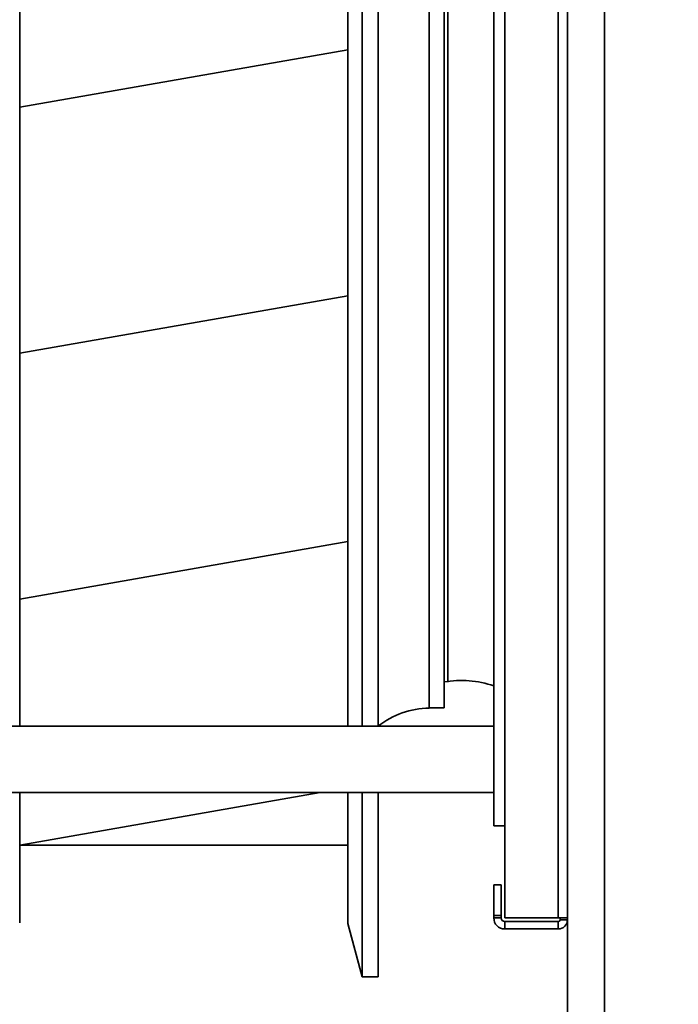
# Model space of a CAD drawing. Header units: millimetres. Extents: x -1465 to 393277, y -3788 to 454312.
# Tile 195 of 256: x 35814 to 35992, y 10862 to 11129. Entities that reach past the tile are written whole.
import ezdxf

# ---------------------------------------------------------------- set-up
doc = ezdxf.new("R2010")
doc.units = ezdxf.units.MM
doc.header["$XCLIPFRAME"] = 2
for name, color, linetype in [('AHU03-3-42843OBJ', 8, 'Continuous'), ('AHU03-3-42950OBJ', 8, 'Continuous'), ('AHU03-3-68109OBJ', 8, 'Continuous'), ('AHU03-3-68635OBJ', 8, 'Continuous'), ('Impeller', 8, 'Continuous')]:
    doc.layers.add(name, color=color, linetype=linetype)
picture_1 = doc.add_image_def('image3.bmp', size_in_pixel=(1540, 807))

msp = doc.modelspace()

# ---------------------------------------------------------------- linework, layer by layer
at = {"color": 8, "linetype": 'Continuous', "lineweight": 35, "ltscale": 100}
for p, q in [((35962.31, 10608.19), (35962.31, 11489.19)), ((35972.31, 10608.19), (35972.31, 11489.19)), ((35924.81, 11154.74), (35924.81, 10942.64)), ((35928.81, 11154.74), (35928.81, 10942.64)), ((35929.81, 11147.69), (35929.81, 10949.69)), ((35924.81, 10942.64), (35928.81, 10942.64)), ((35906.64, 10869.69), (35906.64, 10888.68))]:
    msp.add_line(p, q, dxfattribs=at)
for centre, radius, start, end in [((35933.52, 10923.17), 26.94, 70.9513, 100.0679), ((35925.14, 10919.85), 22.79, 90.8339, 128.494)]:
    msp.add_arc(centre, radius, start, end, dxfattribs=at)
at = {"layer": 'AHU03-3-42843OBJ', "color": 8, "linetype": 'Continuous', "lineweight": 35, "ltscale": 100}
for p, q in [((35813.72, 11105.63), (35902.72, 11121.23)), ((35813.72, 11038.9), (35902.72, 11054.5)), ((35813.72, 10972.17), (35902.72, 10987.77)), ((35813.72, 10905.43), (35895.25, 10919.69))]:
    msp.add_line(p, q, dxfattribs=at)
at = {"layer": 'AHU03-3-42950OBJ', "color": 8, "linetype": 'Continuous', "lineweight": 35, "ltscale": 100}
msp.add_line((35910.96, 11159.69), (35910.96, 10937.69), dxfattribs=at)
at = {"layer": 'AHU03-3-68109OBJ', "color": 8, "linetype": 'Continuous', "lineweight": 35, "ltscale": 100}
for p, q in [((35945.31, 11211.69), (35945.31, 10885.69)), ((35959.81, 10885.69), (35959.81, 11211.69)), ((35962.31, 11212.19), (35962.31, 10885.19)), ((35942.31, 11186.69), (35942.31, 10910.69)), ((35945.31, 10910.69), (35942.31, 10910.69)), ((35942.31, 10885.69), (35942.31, 10894.69)), ((35942.31, 10894.69), (35944.31, 10894.69)), ((35944.31, 10885.69), (35944.31, 10894.69)), ((35942.31, 10886.3), (35944.31, 10886.3)), ((35942.31, 10885.69), (35944.31, 10885.69)), ((35962.31, 10885.69), (35945.31, 10885.69)), ((35960.31, 10885.19), (35960.31, 10885.69)), ((35945.31, 10882.69), (35945.31, 10884.69)), ((35959.81, 10884.69), (35945.31, 10884.69)), ((35959.81, 10882.69), (35959.81, 10884.69)), ((35962.31, 10885.19), (35960.31, 10885.19)), ((35959.81, 10882.69), (35945.31, 10882.69))]:
    msp.add_line(p, q, dxfattribs=at)
for centre, radius, start, end in [((35945.31, 10885.69), 3, 180, 270), ((35945.31, 10885.69), 1, 180, 270), ((35959.81, 10885.19), 2.5, 270, 0), ((35959.81, 10885.19), 0.5, 270, 0)]:
    msp.add_arc(centre, radius, start, end, dxfattribs=at)
at = {"layer": 'AHU03-3-68635OBJ', "color": 8, "linetype": 'Continuous', "lineweight": 35, "ltscale": 100}
for p, q in [((35942.31, 10937.69), (35712.84, 10937.69)), ((35942.31, 10919.69), (35712.84, 10919.69))]:
    msp.add_line(p, q, dxfattribs=at)
at = {"layer": 'Impeller', "color": 8, "linetype": 'Continuous', "lineweight": 35, "ltscale": 100}
for p, q in [((35813.76, 11017.12), (35813.72, 11159.69)), ((35902.76, 10968.86), (35902.76, 11159.69)), ((35906.64, 10937.69), (35906.64, 11159.69)), ((35910.96, 10937.69), (35910.96, 11159.69)), ((35813.72, 10937.69), (35813.72, 11018.73)), ((35902.76, 10937.69), (35902.76, 10968.86)), ((35813.76, 10919.69), (35813.76, 10884.32)), ((35902.76, 10884.19), (35902.76, 10919.69)), ((35906.64, 10869.69), (35906.64, 10919.69)), ((35910.96, 10919.69), (35910.96, 10869.69)), ((35902.76, 10905.43), (35813.72, 10905.43)), ((35902.76, 10884.19), (35906.64, 10869.69)), ((35906.64, 10869.69), (35910.96, 10869.69))]:
    msp.add_line(p, q, dxfattribs=at)

# ---------------------------------------------------------------- pictures from other files: only their frames are drawn
at = {"color": 8, "lineweight": 13}
image = msp.add_image(picture_1, insert=(35050, 10539.73), size_in_units=(1860, 974.46), dxfattribs=at)
image.set_boundary_path([(-0.5, -0.5), (1539.5, 806.5)])

doc.saveas('drawing.dxf')
